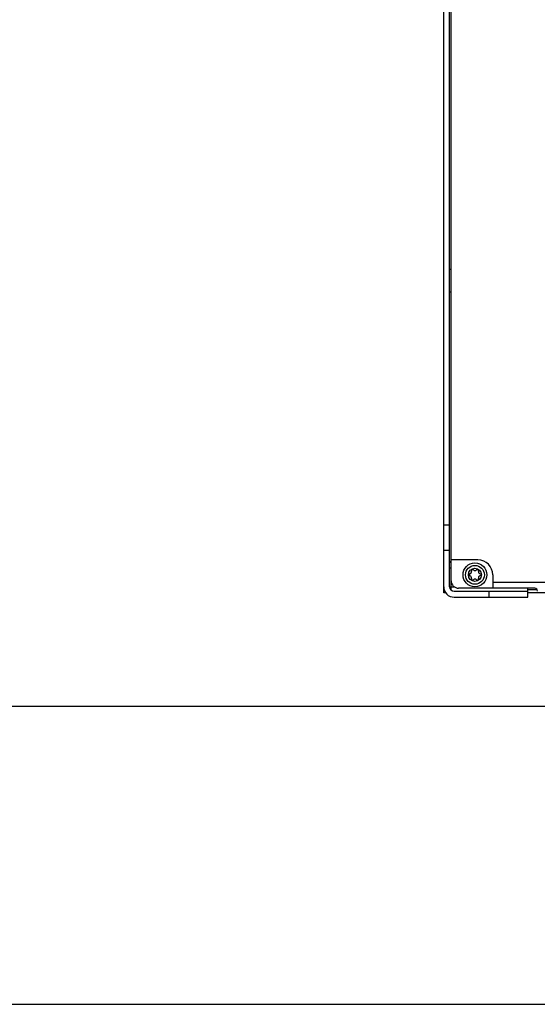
# Model space of a CAD drawing. Extents: x 0 to 594, y 0 to 420.
# Tile 2 of 157: x 162 to 197, y 0 to 66. Entities that reach past the tile are written whole.
import ezdxf

# ---------------------------------------------------------------- set-up
doc = ezdxf.new("R2010")
doc.units = 0
doc.header["$LTSCALE"] = 32.67
doc.layers.get('0').update_dxf_attribs({"linetype": 'CONTINUOUS'})

msp = doc.modelspace()

# ---------------------------------------------------------------- linework, layer by layer
at = {"color": 7, "linetype": 'CONTINUOUS'}
for p, q in [((190.754, 27.619), (190.754, 101.019)), ((191.154, 28.019), (191.154, 100.619)), ((191.254, 27.796), (191.254, 100.843)), ((191.154, 49.319), (191.254, 49.319)), ((191.154, 47.819), (191.254, 47.819)), ((190.754, 32.169), (191.154, 32.169)), ((190.754, 30.469), (191.154, 30.469)), ((193.054, 29.819), (191.254, 29.819)), ((191.154, 29.719), (191.254, 29.719)), ((191.154, 29.679), (191.254, 29.679)), ((191.154, 29.279), (191.254, 29.279)), ((194.054, 28.819), (194.054, 27.919)), ((191.154, 28.019), (191.469, 28.019)), ((196.864, 27.919), (191.754, 27.919)), ((194.054, 28.33), (198.199, 28.33)), ((196.406, 27.319), (196.406, 27.919)), ((197.03, 27.819), (196.406, 27.819)), ((190.754, 27.639), (190.853, 27.639)), ((190.879, 27.619), (190.754, 27.619)), ((190.854, 27.639), (190.866, 27.639)), ((191.454, 27.719), (196.406, 27.719)), ((191.454, 27.319), (196.406, 27.319)), ((193.806, 27.319), (193.806, 27.719)), ((226.154, 27.619), (196.406, 27.619)), ((21, 20), (573, 20)), ((0, 0), (594, 0))]:
    msp.add_line(p, q, dxfattribs=at)
for radius in [0.8, 0.63, 0.44]:
    msp.add_circle((192.854, 28.819), radius, dxfattribs=at)
for centre, radius, start, end in [((193.054, 28.819), 1, 0, 90), ((192.486, 29.031), 0.139, 283.63362, 16.36638), ((192.696, 29.093), 0.079, 43.63362, 196.36638), ((192.854, 29.243), 0.139, 223.63362, 316.36638), ((193.012, 29.093), 0.079, 343.63362, 136.36638), ((193.221, 29.031), 0.139, 163.63362, 256.36638), ((191.754, 28.419), 0.5, 180, 270), ((192.538, 28.819), 0.079, 103.63362, 256.36638), ((192.486, 28.607), 0.139, 343.63362, 76.36638), ((192.696, 28.546), 0.079, 163.63362, 316.36638), ((192.854, 28.395), 0.139, 43.63362, 136.36638), ((193.012, 28.546), 0.079, 223.63362, 16.36638), ((193.221, 28.607), 0.139, 103.63362, 196.36638), ((193.17, 28.819), 0.079, 283.63362, 76.36638), ((191.454, 28.019), 0.7, 180, 270), ((190.854, 27.919), 0.1, 164.12945, 180), ((191.454, 28.019), 0.3, 180, 270), ((196.864, 27.729), 0.19, 0.10947, 90), ((190.854, 27.739), 0.1, 180, 270)]:
    msp.add_arc(centre, radius, start, end, dxfattribs=at)

doc.saveas('drawing.dxf')
